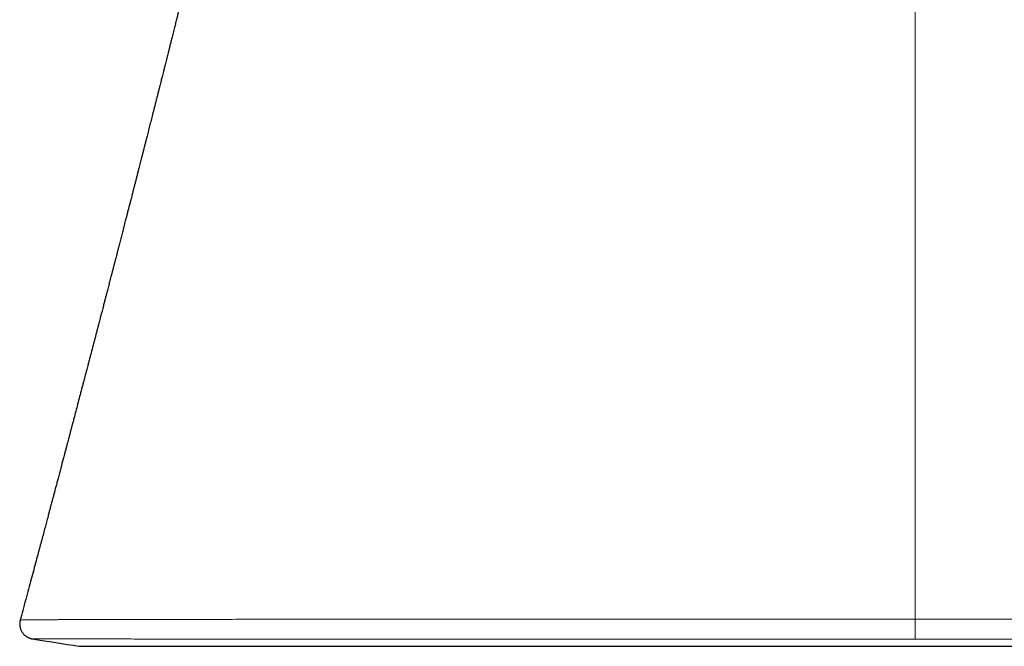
# Model space of a CAD drawing. Header units: millimetres. Extents: x 8 to 761, y 12 to 790.
# Tile 7 of 240: x 337 to 356, y 357 to 370. Entities that reach past the tile are written whole.
import ezdxf

# ---------------------------------------------------------------- set-up
doc = ezdxf.new("R2010")
doc.units = ezdxf.units.MM

msp = doc.modelspace()

# ---------------------------------------------------------------- linework, layer by layer
at = {"color": 252, "linetype": 'Continuous', "lineweight": 0}
for p, q in [((354.386, 357.152), (354.386, 357.548)), ((337.688, 357.01), (371.084, 357.01))]:
    msp.add_line(p, q, dxfattribs=at)
at = {"color": 7, "linetype": 'Continuous', "lineweight": 30}
for p, q in [((336.756, 357.157), (336.756, 357.157)), ((337.719, 357.007), (371.054, 357.007))]:
    msp.add_line(p, q, dxfattribs=at)
for centre, radius, start, end in [((354.386, 465.745), 110.01, 260.77799, 261.26965), ((337.719, 357.207), 0.2, 261.2697, 270)]:
    msp.add_arc(centre, radius, start, end, dxfattribs=at)
at = {"color": 252, "linetype": 'Continuous', "lineweight": 0}
for points, knots in [([(354.386, 357.548), (354.386, 358.829), (354.386, 361.392), (354.386, 365.232), (354.386, 369.07), (354.386, 372.908), (354.386, 376.746), (354.386, 380.585), (354.386, 384.426), (354.386, 386.989), (354.386, 388.271)], [0, 0, 0, 0, 0.124999, 0.249999, 0.375, 0.5, 0.625, 0.749999, 0.874999, 1, 1, 1, 1]), ([(336.514, 357.531), (336.514, 357.531), (336.513, 357.532), (336.522, 357.532), (336.542, 357.533), (336.575, 357.534), (336.614, 357.535), (336.657, 357.535), (336.698, 357.536), (336.746, 357.536), (336.805, 357.537), (336.88, 357.537), (336.972, 357.538), (337.075, 357.538), (337.178, 357.539), (337.278, 357.54), (337.372, 357.54), (337.471, 357.54), (337.59, 357.541), (337.733, 357.541), (337.903, 357.542), (338.084, 357.542), (338.263, 357.543), (338.44, 357.543), (338.61, 357.544), (338.788, 357.544), (338.973, 357.544), (339.165, 357.544), (339.364, 357.545), (339.569, 357.545), (339.781, 357.545), (339.997, 357.545), (340.219, 357.546), (340.446, 357.546), (340.69, 357.546), (340.95, 357.547), (341.227, 357.547), (341.512, 357.547), (341.805, 357.547), (342.104, 357.547), (342.434, 357.547), (342.796, 357.548), (343.192, 357.548), (343.597, 357.548), (343.973, 357.548), (344.315, 357.548), (344.622, 357.548), (344.933, 357.548), (345.261, 357.548), (345.607, 357.548), (345.971, 357.548), (346.34, 357.548), (346.714, 357.548), (347.092, 357.548), (347.504, 357.548), (347.951, 357.548), (348.432, 357.548), (348.919, 357.548), (349.38, 357.548), (349.813, 357.548), (350.216, 357.548), (350.622, 357.548), (351.031, 357.548), (351.442, 357.548), (351.857, 357.548), (352.274, 357.548), (352.694, 357.548), (353.115, 357.548), (353.538, 357.548), (353.962, 357.548), (354.245, 357.548), (354.386, 357.548)], [0, 0, 0, 0, 0.004926, 0.02108, 0.037234, 0.05343, 0.069626, 0.080651, 0.091677, 0.102715, 0.113754, 0.129235, 0.144717, 0.160235, 0.175753, 0.186986, 0.19822, 0.209467, 0.220715, 0.236832, 0.252949, 0.269108, 0.285267, 0.298464, 0.31166, 0.324878, 0.338097, 0.351384, 0.364671, 0.377981, 0.391292, 0.404421, 0.417551, 0.430703, 0.443855, 0.458643, 0.473432, 0.48822, 0.50308, 0.517943, 0.532804, 0.551073, 0.569341, 0.58767, 0.605999, 0.619122, 0.632245, 0.64539, 0.658535, 0.673314, 0.688096, 0.702875, 0.717727, 0.732581, 0.747433, 0.76569, 0.783948, 0.802267, 0.820585, 0.835388, 0.850193, 0.864995, 0.87987, 0.894747, 0.909622, 0.924646, 0.939672, 0.954696, 0.969797, 0.984899, 1, 1, 1, 1]), ([(354.386, 357.548), (354.489, 357.548), (354.694, 357.548), (355.001, 357.548), (355.309, 357.548), (355.651, 357.548), (356.029, 357.548), (356.44, 357.548), (356.851, 357.548), (357.262, 357.548), (357.671, 357.548), (358.068, 357.548), (358.452, 357.548), (358.823, 357.548), (359.192, 357.548), (359.56, 357.548), (359.925, 357.548), (360.284, 357.548), (360.635, 357.548), (360.978, 357.548), (361.319, 357.548), (361.671, 357.548), (362.033, 357.548), (362.405, 357.548), (362.774, 357.548), (363.139, 357.548), (363.499, 357.548), (363.882, 357.548), (364.285, 357.548), (364.707, 357.548), (365.121, 357.548), (365.489, 357.548), (365.813, 357.548), (366.095, 357.548), (366.372, 357.547), (366.645, 357.547), (366.913, 357.547), (367.175, 357.547), (367.432, 357.547), (367.683, 357.547), (367.927, 357.546), (368.164, 357.546), (368.396, 357.546), (368.631, 357.546), (368.869, 357.545), (369.108, 357.545), (369.34, 357.545), (369.563, 357.544), (369.779, 357.544), (370.003, 357.544), (370.231, 357.543), (370.462, 357.543), (370.68, 357.542), (370.866, 357.542), (371.022, 357.541), (371.154, 357.541), (371.278, 357.541), (371.4, 357.54), (371.519, 357.539), (371.632, 357.539), (371.737, 357.538), (371.832, 357.538), (371.918, 357.537), (372.001, 357.536), (372.077, 357.536), (372.143, 357.535), (372.195, 357.534), (372.227, 357.533), (372.246, 357.533), (372.255, 357.532), (372.26, 357.532), (372.259, 357.531), (372.259, 357.531)], [0, 0, 0, 0, 0.010947, 0.021893, 0.032853, 0.043813, 0.058539, 0.073266, 0.087992, 0.10279, 0.117589, 0.132386, 0.145977, 0.159569, 0.17316, 0.186807, 0.200455, 0.214102, 0.227194, 0.240287, 0.253402, 0.266517, 0.281264, 0.296014, 0.310761, 0.32558, 0.340401, 0.355221, 0.373437, 0.391654, 0.40993, 0.428205, 0.441361, 0.454522, 0.467726, 0.48093, 0.494157, 0.507384, 0.520655, 0.533931, 0.547049, 0.560167, 0.573308, 0.586448, 0.601222, 0.615997, 0.63077, 0.645614, 0.660461, 0.675305, 0.693549, 0.711792, 0.730096, 0.748399, 0.761563, 0.774726, 0.787913, 0.801099, 0.815926, 0.830755, 0.845582, 0.860481, 0.875382, 0.890281, 0.908596, 0.926911, 0.945286, 0.96366, 0.974679, 0.985697, 0.996729, 1, 1, 1, 1]), ([(354.386, 357.152), (354.249, 357.152), (353.976, 357.152), (353.566, 357.152), (353.155, 357.152), (352.745, 357.152), (352.335, 357.152), (351.924, 357.152), (351.514, 357.152), (351.104, 357.152), (350.695, 357.152), (350.287, 357.152), (349.881, 357.152), (349.495, 357.152), (349.129, 357.152), (348.783, 357.152), (348.439, 357.152), (348.083, 357.152), (347.716, 357.152), (347.338, 357.152), (346.964, 357.152), (346.594, 357.152), (346.226, 357.152), (345.836, 357.152), (345.424, 357.152), (344.992, 357.152), (344.566, 357.152), (344.204, 357.152), (343.903, 357.152), (343.66, 357.152), (343.42, 357.152), (343.156, 357.152), (342.87, 357.152), (342.563, 357.152), (342.262, 357.152), (341.967, 357.152), (341.679, 357.152), (341.405, 357.153), (341.145, 357.153), (340.899, 357.153), (340.659, 357.153), (340.424, 357.153), (340.196, 357.153), (339.977, 357.153), (339.767, 357.153), (339.566, 357.153), (339.37, 357.153), (339.181, 357.153), (338.999, 357.153), (338.822, 357.153), (338.652, 357.154), (338.499, 357.154), (338.36, 357.154), (338.235, 357.154), (338.115, 357.154), (337.986, 357.154), (337.852, 357.154), (337.714, 357.154), (337.585, 357.155), (337.464, 357.155), (337.353, 357.155), (337.254, 357.155), (337.166, 357.155), (337.089, 357.155), (337.019, 357.155), (336.958, 357.156), (336.904, 357.156), (336.861, 357.156), (336.828, 357.156), (336.803, 357.156), (336.783, 357.157), (336.766, 357.157), (336.756, 357.157), (336.756, 357.157), (336.756, 357.157)], [0, 0, 0, 0, 0.01484, 0.029682, 0.044523, 0.059437, 0.074353, 0.089267, 0.104331, 0.119397, 0.134461, 0.149601, 0.164743, 0.179883, 0.193037, 0.206191, 0.219368, 0.232545, 0.247363, 0.262183, 0.277, 0.291891, 0.306785, 0.321676, 0.339984, 0.358292, 0.37666, 0.395028, 0.406034, 0.417039, 0.428058, 0.439076, 0.45388, 0.468687, 0.483491, 0.498368, 0.513248, 0.528125, 0.541791, 0.555458, 0.569124, 0.582847, 0.596571, 0.610293, 0.623521, 0.636755, 0.650031, 0.663307, 0.676606, 0.689904, 0.703246, 0.716594, 0.727644, 0.738695, 0.749758, 0.760822, 0.775688, 0.790557, 0.805424, 0.820363, 0.835305, 0.850245, 0.863969, 0.877695, 0.891419, 0.9052, 0.918982, 0.932763, 0.943836, 0.954909, 0.965996, 0.977082, 0.992631, 1, 1, 1, 1]), ([(372.017, 357.157), (372.017, 357.157), (372.019, 357.157), (372.01, 357.157), (371.993, 357.157), (371.966, 357.156), (371.934, 357.156), (371.894, 357.156), (371.845, 357.156), (371.786, 357.156), (371.714, 357.155), (371.634, 357.155), (371.544, 357.155), (371.444, 357.155), (371.327, 357.155), (371.189, 357.155), (371.029, 357.154), (370.854, 357.154), (370.683, 357.154), (370.521, 357.154), (370.371, 357.154), (370.214, 357.154), (370.043, 357.154), (369.858, 357.153), (369.658, 357.153), (369.449, 357.153), (369.231, 357.153), (369.005, 357.153), (368.753, 357.153), (368.474, 357.153), (368.164, 357.153), (367.842, 357.153), (367.54, 357.153), (367.262, 357.152), (367.01, 357.152), (366.753, 357.152), (366.489, 357.152), (366.22, 357.152), (365.945, 357.152), (365.665, 357.152), (365.381, 357.152), (365.094, 357.152), (364.803, 357.152), (364.508, 357.152), (364.195, 357.152), (363.866, 357.152), (363.519, 357.152), (363.166, 357.152), (362.808, 357.152), (362.445, 357.152), (362.05, 357.152), (361.621, 357.152), (361.157, 357.152), (360.687, 357.152), (360.256, 357.152), (359.867, 357.152), (359.521, 357.152), (359.172, 357.152), (358.806, 357.152), (358.424, 357.152), (358.025, 357.152), (357.623, 357.152), (357.219, 357.152), (356.813, 357.152), (356.374, 357.152), (355.903, 357.152), (355.399, 357.152), (354.893, 357.152), (354.555, 357.152), (354.386, 357.152)], [0, 0, 0, 0, 0.0015648, 0.0177465, 0.0339283, 0.0471252, 0.0603221, 0.0735414, 0.0867608, 0.1016232, 0.1164877, 0.1313501, 0.1462846, 0.1612211, 0.1761556, 0.1945118, 0.2128679, 0.2312855, 0.249703, 0.2628528, 0.2760026, 0.2891751, 0.3023475, 0.3171578, 0.3319701, 0.3467804, 0.3616623, 0.3765462, 0.3914281, 0.4097192, 0.4280104, 0.4463616, 0.4647127, 0.4779034, 0.491094, 0.5043076, 0.5175212, 0.5308043, 0.5440875, 0.5573938, 0.5707001, 0.5838294, 0.5969586, 0.6101099, 0.6232613, 0.6380465, 0.6528336, 0.6676188, 0.6824755, 0.6973343, 0.7121911, 0.7304509, 0.7487107, 0.7670318, 0.785353, 0.7984808, 0.8116087, 0.824759, 0.8379092, 0.852694, 0.8674809, 0.8822657, 0.8971222, 0.9119807, 0.9268372, 0.9450975, 0.9633577, 0.9816789, 1, 1, 1, 1])]:
    msp.add_open_spline(points, degree=3, knots=knots, dxfattribs=at)
at = {"color": 7, "linetype": 'Continuous', "lineweight": 30}
for points, knots in [([(341.815, 378.566), (341.813, 378.557), (341.808, 378.537), (341.801, 378.506), (341.794, 378.474), (341.786, 378.441), (341.777, 378.402), (341.768, 378.363), (341.76, 378.327), (341.753, 378.297), (341.746, 378.269), (341.739, 378.237), (341.722, 378.167), (341.699, 378.066), (341.67, 377.94), (341.642, 377.822), (341.616, 377.708), (341.588, 377.59), (341.557, 377.455), (341.519, 377.295), (341.478, 377.121), (341.436, 376.941), (341.393, 376.758), (341.348, 376.568), (341.305, 376.384), (341.254, 376.168), (341.196, 375.925), (341.131, 375.65), (341.064, 375.371), (340.994, 375.078), (340.923, 374.782), (340.855, 374.497), (340.786, 374.211), (340.724, 373.958), (340.674, 373.749), (340.638, 373.602), (340.605, 373.463), (340.57, 373.322), (340.535, 373.176), (340.506, 373.058), (340.483, 372.964), (340.466, 372.895), (340.448, 372.822), (340.43, 372.748), (340.413, 372.676), (340.396, 372.608), (340.381, 372.545), (340.367, 372.487), (340.353, 372.431), (340.339, 372.376), (340.325, 372.315), (340.309, 372.25), (340.291, 372.178), (340.272, 372.099), (340.251, 372.015), (340.231, 371.933), (340.213, 371.859), (340.196, 371.793), (340.18, 371.729), (340.165, 371.665), (340.148, 371.595), (340.129, 371.519), (340.107, 371.431), (340.084, 371.336), (340.059, 371.237), (340.036, 371.143), (340.015, 371.059), (339.998, 370.989), (339.983, 370.931), (339.972, 370.886), (339.961, 370.842), (339.95, 370.795), (339.936, 370.739), (339.921, 370.681), (339.907, 370.624), (339.894, 370.569), (339.879, 370.512), (339.865, 370.456), (339.853, 370.408), (339.843, 370.368), (339.833, 370.327), (339.821, 370.279), (339.806, 370.219), (339.79, 370.153), (339.773, 370.085), (339.751, 369.995), (339.723, 369.886), (339.694, 369.769), (339.668, 369.666), (339.646, 369.576), (339.623, 369.485), (339.599, 369.39), (339.574, 369.288), (339.548, 369.187), (339.524, 369.092), (339.504, 369.01), (339.485, 368.936), (339.469, 368.87), (339.455, 368.815), (339.443, 368.769), (339.432, 368.725), (339.42, 368.676), (339.406, 368.62), (339.39, 368.558), (339.375, 368.498), (339.36, 368.441), (339.348, 368.39), (339.336, 368.345), (339.327, 368.308), (339.317, 368.27), (339.306, 368.224), (339.291, 368.165), (339.273, 368.095), (339.252, 368.013), (339.224, 367.901), (339.191, 367.772), (339.157, 367.635), (339.126, 367.515), (339.097, 367.4), (339.067, 367.284), (339.042, 367.183), (339.02, 367.097), (339.002, 367.027), (338.984, 366.956), (338.965, 366.883), (338.947, 366.812), (338.931, 366.747), (338.916, 366.692), (338.903, 366.64), (338.889, 366.585), (338.873, 366.522), (338.855, 366.453), (338.837, 366.38), (338.819, 366.309), (338.801, 366.241), (338.785, 366.177), (338.771, 366.123), (338.759, 366.078), (338.75, 366.039), (338.739, 365.997), (338.726, 365.946), (338.709, 365.881), (338.69, 365.806), (338.669, 365.725), (338.649, 365.648), (338.63, 365.575), (338.613, 365.509), (338.6, 365.459), (338.591, 365.422), (338.583, 365.392), (338.575, 365.361), (338.565, 365.323), (338.554, 365.278), (338.541, 365.228), (338.528, 365.177), (338.515, 365.126), (338.501, 365.075), (338.489, 365.025), (338.477, 364.98), (338.467, 364.942), (338.459, 364.911), (338.45, 364.877), (338.44, 364.835), (338.425, 364.78), (338.409, 364.716), (338.392, 364.649), (338.375, 364.584), (338.359, 364.522), (338.342, 364.459), (338.326, 364.397), (338.312, 364.341), (338.299, 364.29), (338.286, 364.243), (338.274, 364.195), (338.26, 364.142), (338.245, 364.082), (338.228, 364.017), (338.209, 363.945), (338.189, 363.868), (338.17, 363.795), (338.154, 363.733), (338.142, 363.687), (338.133, 363.652), (338.125, 363.623), (338.117, 363.591), (338.106, 363.55), (338.093, 363.497), (338.076, 363.433), (338.056, 363.357), (338.03, 363.256), (337.997, 363.131), (337.958, 362.981), (337.925, 362.856), (337.899, 362.757), (337.881, 362.687), (337.864, 362.622), (337.849, 362.565), (337.837, 362.52), (337.828, 362.486), (337.82, 362.455), (337.811, 362.419), (337.798, 362.368), (337.78, 362.303), (337.754, 362.203), (337.72, 362.073), (337.68, 361.921), (337.641, 361.773), (337.604, 361.631), (337.573, 361.515), (337.549, 361.424), (337.531, 361.356), (337.514, 361.291), (337.5, 361.235), (337.488, 361.19), (337.479, 361.156), (337.471, 361.127), (337.462, 361.092), (337.45, 361.046), (337.434, 360.987), (337.416, 360.917), (337.394, 360.837), (337.363, 360.718), (337.321, 360.559), (337.279, 360.402), (337.247, 360.279), (337.224, 360.193), (337.202, 360.109), (337.18, 360.029), (337.162, 359.959), (337.146, 359.899), (337.133, 359.849), (337.12, 359.802), (337.106, 359.749), (337.089, 359.683), (337.067, 359.603), (337.043, 359.511), (337.015, 359.407), (336.984, 359.291), (336.95, 359.163), (336.913, 359.023), (336.872, 358.872), (336.829, 358.708), (336.782, 358.533), (336.732, 358.347), (336.679, 358.148), (336.622, 357.938), (336.567, 357.731), (336.53, 357.595), (336.513, 357.531)], [0, 0, 0, 0, 0.001249, 0.002884, 0.004267, 0.005798, 0.007649, 0.009713, 0.011385, 0.012729, 0.013927, 0.015411, 0.017201, 0.023958, 0.029662, 0.035089, 0.040709, 0.045869, 0.051767, 0.0599, 0.068498, 0.076515, 0.085344, 0.094599, 0.103463, 0.111425, 0.125284, 0.137937, 0.150409, 0.165, 0.179552, 0.192517, 0.2054, 0.220218, 0.228581, 0.235094, 0.241145, 0.248298, 0.255109, 0.261977, 0.265094, 0.268407, 0.271873, 0.275486, 0.278943, 0.28205, 0.285253, 0.287902, 0.290294, 0.293108, 0.295844, 0.298906, 0.302316, 0.306078, 0.310191, 0.314323, 0.31771, 0.320741, 0.323767, 0.326802, 0.329836, 0.333692, 0.337664, 0.342339, 0.347266, 0.351733, 0.355738, 0.359248, 0.361749, 0.363871, 0.365733, 0.367951, 0.370618, 0.373757, 0.376146, 0.378757, 0.381589, 0.384341, 0.386649, 0.388512, 0.39004, 0.392473, 0.395351, 0.398568, 0.40181, 0.405055, 0.411393, 0.417403, 0.421747, 0.426038, 0.430318, 0.434705, 0.439471, 0.444946, 0.449099, 0.452986, 0.456594, 0.459735, 0.462351, 0.464463, 0.466305, 0.468627, 0.471397, 0.474358, 0.477455, 0.479983, 0.482526, 0.484695, 0.486431, 0.487745, 0.490117, 0.492951, 0.496247, 0.500111, 0.504611, 0.512262, 0.518528, 0.524056, 0.529482, 0.534962, 0.540607, 0.543857, 0.547183, 0.550591, 0.554081, 0.557581, 0.560714, 0.563283, 0.565539, 0.568089, 0.571091, 0.574539, 0.57807, 0.581458, 0.584702, 0.587796, 0.590566, 0.592461, 0.594133, 0.596091, 0.598533, 0.601431, 0.6054, 0.609234, 0.612933, 0.61649, 0.619641, 0.622261, 0.623726, 0.62497, 0.626412, 0.628226, 0.630411, 0.632845, 0.635286, 0.637728, 0.640169, 0.642603, 0.644786, 0.646596, 0.648035, 0.649287, 0.651414, 0.654041, 0.657165, 0.660588, 0.663527, 0.666497, 0.669497, 0.672527, 0.67531, 0.677597, 0.679734, 0.681983, 0.684523, 0.687353, 0.690476, 0.693891, 0.697598, 0.701545, 0.704267, 0.706458, 0.70812, 0.709253, 0.71067, 0.71263, 0.715148, 0.718222, 0.721851, 0.725934, 0.732681, 0.739797, 0.74728, 0.750599, 0.753985, 0.75724, 0.759951, 0.762108, 0.763711, 0.764792, 0.766522, 0.76894, 0.772044, 0.775833, 0.783354, 0.79063, 0.79766, 0.804442, 0.810882, 0.814247, 0.817486, 0.820601, 0.823517, 0.825459, 0.827072, 0.828363, 0.829682, 0.83204, 0.834891, 0.838235, 0.842071, 0.846343, 0.855261, 0.864798, 0.868786, 0.872873, 0.877049, 0.880929, 0.884296, 0.887107, 0.889427, 0.891553, 0.893801, 0.897041, 0.900857, 0.905249, 0.910214, 0.915751, 0.921859, 0.928535, 0.935776, 0.943581, 0.951946, 0.960869, 0.970346, 0.980374, 0.99095, 1, 1, 1, 1]), ([(336.513, 357.531), (336.512, 357.528), (336.508, 357.515), (336.504, 357.489), (336.502, 357.456), (336.504, 357.424), (336.508, 357.392), (336.516, 357.363), (336.527, 357.334), (336.54, 357.308), (336.555, 357.283), (336.572, 357.26), (336.591, 357.24), (336.611, 357.222), (336.631, 357.207), (336.652, 357.193), (336.673, 357.182), (336.693, 357.174), (336.71, 357.168), (336.726, 357.163), (336.738, 357.16), (336.749, 357.158), (336.754, 357.157), (336.756, 357.157)], [0, 0, 0, 0, 0.018064, 0.083598, 0.147654, 0.210129, 0.271174, 0.330884, 0.38932, 0.446504, 0.502433, 0.557074, 0.610362, 0.66219, 0.712386, 0.760663, 0.806514, 0.849063, 0.887172, 0.920351, 0.949611, 0.976926, 1, 1, 1, 1])]:
    msp.add_open_spline(points, degree=3, knots=knots, dxfattribs=at)

doc.saveas('drawing.dxf')
